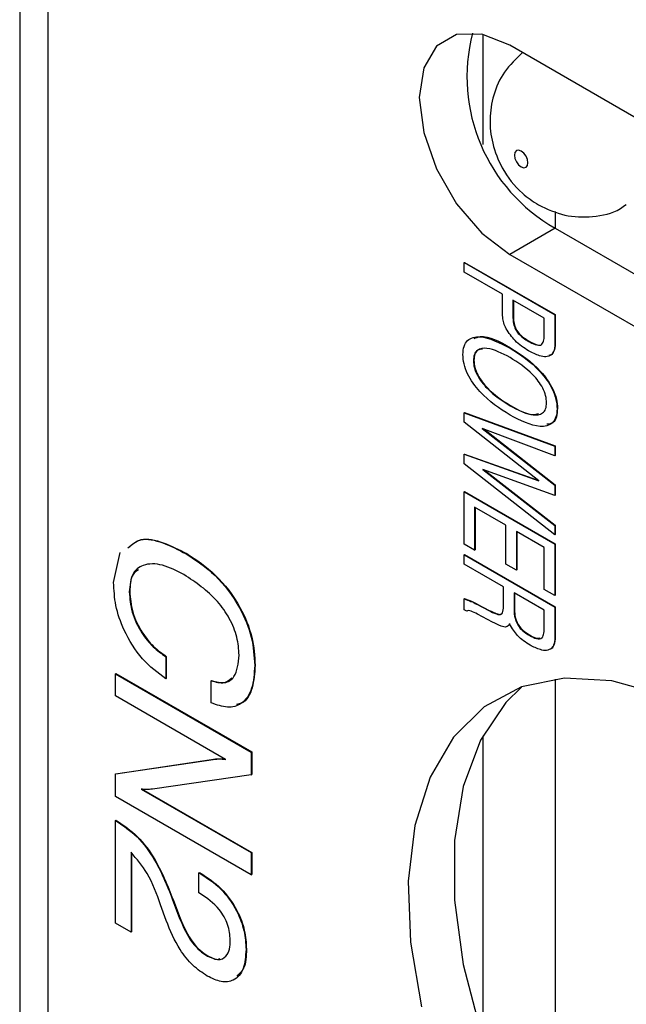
# Model space of a CAD drawing. Header units: millimetres. Extents: x 11 to 190, y 5 to 296.
# Tile 51 of 71: x 137.12 to 141.86, y 241.78 to 249.47. Entities that reach past the tile are written whole.
import ezdxf

# ---------------------------------------------------------------- set-up
doc = ezdxf.new("R2010")
doc.units = ezdxf.units.MM
doc.layers.add('標註文字', color=4, linetype='Continuous')

msp = doc.modelspace()

# ---------------------------------------------------------------- linework, layer by layer
for p, q in [((137.1205, 250.9326), (137.1205, 237.165)), ((137.3402, 250.8058), (137.3402, 237.2918)), ((140.7343, 249.3594), (140.7343, 248.4987)), ((144.8355, 247.0294), (140.9464, 249.2745)), ((141.3, 247.9774), (141.3, 247.8456)), ((141.3, 247.8456), (140.9464, 247.6415)), ((141.3, 247.8456), (145.1891, 245.6004)), ((140.9464, 247.6415), (144.8355, 245.3963)), ((141.3, 244.3229), (141.3, 240.3741)), ((141.3, 244.3229), (141.3, 240.3207)), ((140.7343, 243.8812), (140.7343, 241.5214))]:
    msp.add_line(p, q)
at = {"flags": 128}
for points in [[(140.9464, 249.2745), (140.7279, 249.3607), (140.5308, 249.3585), (140.3743, 249.2682), (140.2739, 249.0985), (140.2393, 248.8662), (140.2739, 248.5939), (140.3743, 248.3083), (140.5308, 248.0373), (140.7279, 247.8076), (140.9464, 247.6415)], [(141.0348, 248.3253), (141.0551, 248.3183), (141.0723, 248.3216), (141.0838, 248.3348), (141.0878, 248.3559), (141.0838, 248.3817), (141.0723, 248.4082), (141.0551, 248.4314), (141.0348, 248.4478), (141.0145, 248.4549), (140.9973, 248.4515), (140.9858, 248.4383), (140.9818, 248.4172), (140.9858, 248.3914), (140.9973, 248.3649), (141.0145, 248.3417), (141.0348, 248.3253)], [(142.5374, 244.008), (142.1341, 244.2012), (141.7424, 244.3095), (141.3735, 244.3299), (141.0382, 244.2618), (140.7459, 244.1071), (140.5052, 243.8702), (140.323, 243.558), (140.2045, 243.1795), (140.1531, 242.7456), (140.1702, 242.2687), (140.2555, 241.7625)], [(141.0361, 244.2611), (140.9137, 244.1409), (140.7163, 243.8468), (140.5815, 243.4839), (140.5131, 243.0627), (140.5131, 242.5953), (140.5815, 242.0951), (140.7163, 241.5765), (140.9137, 241.0545), (141.168, 240.544), (141.4719, 240.0598), (141.8165, 239.6158), (142.1921, 239.2247), (142.5878, 238.8978), (142.9922, 238.6445), (143.3937, 238.4721), (143.7808, 238.3855), (144.1422, 238.3873), (144.3923, 238.4474)]]:
    msp.add_lwpolyline(points, dxfattribs=at)
msp.add_arc((141.9724, 249.0283), 1.3606, 165.44812, 240.37925)
for points, knots in [([(141.046, 249.2171), (140.9953, 249.1695), (140.8953, 249.0758), (140.8134, 248.8896), (140.783, 248.6977), (140.805, 248.5016), (140.8852, 248.2986), (141.0132, 248.1318), (141.1264, 248.0564), (141.1694, 248.0277)], [0, 0, 0, 0, 0.147623, 0.291132, 0.426114, 0.561305, 0.709024, 0.889363, 1, 1, 1, 1]), ([(141.1694, 248.0277), (141.2367, 247.9963), (141.3706, 247.9338), (141.5941, 247.9297), (141.7645, 247.9625), (141.8387, 248.0197), (141.8533, 248.031)], [0, 0, 0, 0, 0.306779, 0.6102357, 0.9233644, 1, 1, 1, 1])]:
    msp.add_open_spline(points, degree=3, knots=knots)
at = {"layer": '標註文字'}
for p, q in [((140.5893, 247.5766), (140.5929, 247.5786)), ((140.5893, 247.5766), (141.2964, 247.1684)), ((140.5893, 247.5033), (140.5893, 247.5766)), ((140.5929, 247.5786), (141.3, 247.1704)), ((140.8885, 247.3306), (140.5893, 247.5033)), ((140.8885, 247.2131), (140.8885, 247.3306)), ((141.2148, 247.1422), (140.9701, 247.2835)), ((140.9701, 247.2835), (140.9701, 247.1536)), ((140.9736, 247.2814), (140.9736, 247.1557)), ((140.9701, 247.1536), (140.9736, 247.1557)), ((141.2148, 247.0066), (141.2148, 247.1422)), ((141.2964, 247.1684), (141.3, 247.1704)), ((141.2964, 247.1684), (141.2964, 246.9629)), ((141.3, 247.1704), (141.3, 246.965)), ((140.9474, 246.9092), (140.9509, 246.9113)), ((141.0932, 246.9612), (141.0967, 246.9632)), ((141.2964, 246.9629), (141.3, 246.965)), ((141.2732, 246.8582), (141.2509, 246.8506)), ((141.2697, 246.8562), (141.2732, 246.8582)), ((140.6618, 246.8117), (140.6654, 246.8138)), ((140.9474, 246.4591), (140.9509, 246.4611)), ((140.5893, 246.4041), (140.5929, 246.4061)), ((140.5893, 246.4041), (141.2964, 246.1425)), ((140.5893, 246.3308), (140.5893, 246.4041)), ((140.5929, 246.4061), (141.3, 246.1445)), ((141.3146, 246.4351), (141.3181, 246.4371)), ((141.1721, 245.8712), (140.5893, 246.3308)), ((141.2964, 246.0679), (140.731, 246.2819)), ((140.731, 246.2819), (141.2964, 245.8389)), ((140.7428, 246.2774), (141.3, 245.8409)), ((141.2964, 246.1425), (141.3, 246.1445)), ((141.2964, 246.1425), (141.2964, 246.0679)), ((141.3, 246.1445), (141.3, 246.0699)), ((140.5893, 246.0796), (140.5929, 246.0816)), ((140.5893, 246.0063), (140.5893, 246.0796)), ((140.5893, 246.0796), (141.1721, 245.8712)), ((140.5929, 246.0816), (141.1644, 245.8773)), ((141.2964, 246.0679), (141.3, 246.0699)), ((141.2964, 245.4515), (140.5893, 246.0063)), ((141.2964, 245.7589), (140.7348, 245.9611)), ((140.7348, 245.9611), (141.2964, 245.5227)), ((140.7462, 245.957), (141.3, 245.5247)), ((141.2964, 245.8389), (141.3, 245.8409)), ((141.2964, 245.8389), (141.2964, 245.7589)), ((141.3, 245.8409), (141.3, 245.7609)), ((140.5893, 245.7865), (140.5929, 245.7885)), ((140.5893, 245.7865), (141.2964, 245.3783)), ((140.5893, 245.3782), (140.5893, 245.7865)), ((140.5929, 245.7885), (141.3, 245.3803)), ((141.2964, 245.7589), (141.3, 245.7609)), ((140.9157, 245.5248), (140.6709, 245.6661)), ((140.6709, 245.6661), (140.6709, 245.3311)), ((140.6744, 245.664), (140.6744, 245.3331)), ((140.9157, 245.2214), (140.9157, 245.5248)), ((141.2964, 245.5227), (141.3, 245.5247)), ((141.2964, 245.5227), (141.2964, 245.4515)), ((141.3, 245.5247), (141.3, 245.4536)), ((141.2148, 245.3521), (140.9973, 245.4777)), ((140.9973, 245.4777), (140.9973, 245.1743)), ((141.0008, 245.4756), (141.0008, 245.1763)), ((141.2964, 245.4515), (141.3, 245.4536)), ((140.6709, 245.3311), (140.5893, 245.3782)), ((141.2964, 245.3783), (141.3, 245.3803)), ((141.2964, 245.3783), (141.2964, 244.9765)), ((141.3, 245.3803), (141.3, 244.9786)), ((137.8534, 245.0786), (137.9043, 245.3113)), ((138.4204, 245.3018), (138.424, 245.3038)), ((140.5893, 245.2944), (140.5929, 245.2965)), ((140.5893, 245.2944), (141.2964, 244.8862)), ((140.5893, 245.2212), (140.5893, 245.2944)), ((140.5929, 245.2965), (141.3, 244.8883)), ((140.6709, 245.3311), (140.6744, 245.3331)), ((141.2148, 245.0236), (141.2148, 245.3521)), ((140.8975, 245.0432), (140.5893, 245.2212)), ((140.9973, 245.1743), (140.9157, 245.2214)), ((140.9973, 245.1743), (141.0008, 245.1763)), ((137.9757, 245.0048), (137.9793, 245.0068)), ((140.8975, 244.9184), (140.8975, 245.0432)), ((140.9791, 244.9969), (140.9791, 244.8651)), ((141.2148, 244.8609), (140.9791, 244.9969)), ((140.9827, 244.9949), (140.9827, 244.8672)), ((141.2964, 244.9765), (141.2148, 245.0236)), ((141.2964, 244.9765), (141.3, 244.9786)), ((140.5893, 244.9503), (140.5929, 244.9523)), ((140.5893, 244.8652), (140.5893, 244.9503)), ((140.6855, 244.9095), (140.689, 244.9115)), ((140.6855, 244.9095), (140.6885, 244.9078)), ((140.6885, 244.9078), (140.692, 244.9098)), ((140.6885, 244.9078), (140.7822, 244.8585)), ((140.689, 244.9115), (140.692, 244.9098)), ((140.692, 244.9098), (140.7858, 244.8606)), ((140.6093, 244.8537), (140.5893, 244.8652)), ((140.6093, 244.8537), (140.6128, 244.8557)), ((140.8116, 244.7683), (140.6929, 244.8318)), ((140.7822, 244.8585), (140.7858, 244.8606)), ((140.9791, 244.8651), (140.9827, 244.8672)), ((141.2148, 244.729), (141.2148, 244.8609)), ((141.2964, 244.8862), (141.3, 244.8883)), ((141.2964, 244.8862), (141.2964, 244.6692)), ((141.3, 244.8883), (141.3, 244.6712)), ((140.9481, 244.7549), (140.9377, 244.7465)), ((141.2964, 244.6692), (141.3, 244.6712)), ((141.1019, 244.6635), (141.1055, 244.6656)), ((141.2718, 244.5632), (141.2753, 244.5652)), ((138.2613, 244.4986), (138.2648, 244.5007)), ((138.2613, 244.4986), (138.2613, 244.3259)), ((138.2648, 244.5007), (138.2648, 244.3279)), ((137.867, 244.3651), (137.8705, 244.3672)), ((137.867, 244.3651), (138.9276, 243.7528)), ((137.867, 244.1924), (137.867, 244.3651)), ((137.8705, 244.3672), (138.9312, 243.7548)), ((138.9548, 244.4302), (138.9584, 244.4323)), ((138.2613, 244.3259), (138.2648, 244.3279)), ((138.6149, 244.3102), (138.6184, 244.3123)), ((138.6149, 244.1375), (138.6149, 244.3102)), ((138.7266, 243.6961), (137.867, 244.1924)), ((138.9276, 243.7528), (138.9312, 243.7548)), ((138.9276, 243.7528), (138.9276, 243.5759)), ((138.9312, 243.7548), (138.9312, 243.5779)), ((137.867, 243.5824), (138.6482, 243.6984)), ((137.8705, 243.5845), (138.6518, 243.7005)), ((138.6482, 243.6984), (138.6518, 243.7005)), ((137.867, 243.5824), (137.8705, 243.5845)), ((137.867, 243.4072), (137.867, 243.5824)), ((138.9276, 243.5759), (138.1572, 243.4647)), ((138.9276, 243.5759), (138.9312, 243.5779)), ((138.068, 243.4639), (138.9276, 242.9677)), ((138.0715, 243.466), (138.9312, 242.9697)), ((138.9276, 242.7949), (137.867, 243.4072)), ((137.867, 243.2188), (137.8705, 243.2209)), ((137.867, 243.2188), (137.8752, 243.214)), ((137.867, 242.418), (137.867, 243.2188)), ((137.8705, 243.2209), (137.8788, 243.2161)), ((137.8752, 243.214), (137.8788, 243.2161)), ((137.9893, 242.9705), (137.9893, 242.3473)), ((137.9929, 242.9659), (137.9929, 242.3494)), ((138.9276, 242.9677), (138.9312, 242.9697)), ((138.9276, 242.9677), (138.9276, 242.7949)), ((138.9312, 242.9697), (138.9312, 242.797)), ((138.5197, 242.8106), (138.5232, 242.8126)), ((138.5197, 242.6536), (138.5197, 242.8106)), ((138.5197, 242.8106), (138.5373, 242.8004)), ((138.5232, 242.8126), (138.5408, 242.8025)), ((138.5373, 242.8004), (138.5408, 242.8025)), ((138.9276, 242.7949), (138.9312, 242.797)), ((138.5316, 242.6467), (138.5197, 242.6536)), ((138.2643, 242.4372), (138.2205, 242.5601)), ((138.3216, 242.5795), (138.3252, 242.5815)), ((138.3216, 242.5795), (138.369, 242.4542)), ((138.3252, 242.5815), (138.3726, 242.4563)), ((138.369, 242.4542), (138.3726, 242.4563)), ((137.9893, 242.3473), (137.867, 242.418)), ((137.9893, 242.3473), (137.9929, 242.3494)), ((138.8868, 242.2115), (138.8904, 242.2135)), ((138.5855, 242.1602), (138.5891, 242.1622))]:
    msp.add_line(p, q, dxfattribs=at)
for points, knots in [([(140.9167, 247.0608), (140.9099, 247.0757), (140.8963, 247.1055), (140.889, 247.1577), (140.8887, 247.1921), (140.8885, 247.2131)], [0, 0, 0, 0, 0.2794, 0.559308, 1, 1, 1, 1]), ([(140.9701, 247.1536), (140.9706, 247.1398), (140.9715, 247.1122), (140.9828, 247.0659), (141.0239, 247.0026), (141.0646, 246.9783), (141.0932, 246.9612)], [0, 0, 0, 0, 0.187699, 0.374615, 0.560449, 1, 1, 1, 1]), ([(140.9736, 247.1557), (140.9741, 247.1418), (140.9751, 247.1142), (140.9864, 247.0679), (141.0275, 247.0046), (141.0681, 246.9803), (141.0967, 246.9632)], [0, 0, 0, 0, 0.187699, 0.374615, 0.560449, 1, 1, 1, 1]), ([(141.0925, 246.8883), (141.0558, 246.9113), (140.9905, 246.9522), (140.9392, 247.0277), (140.9167, 247.0608)], [0, 0, 0, 0, 0.561285, 1, 1, 1, 1]), ([(140.5803, 246.859), (140.5818, 246.8814), (140.5849, 246.9261), (140.6236, 246.9874), (140.7442, 247.0137), (140.8661, 246.951), (140.9474, 246.9092)], [0, 0, 0, 0, 0.125478, 0.250837, 0.500202, 1, 1, 1, 1]), ([(140.6669, 246.9844), (140.6827, 246.9904), (140.7605, 247.0203), (140.8664, 246.9596), (140.9509, 246.9113)], [0, 0, 0, 0, 0.202081, 1, 1, 1, 1]), ([(141.0932, 246.9612), (141.1101, 246.9521), (141.1438, 246.934), (141.1909, 246.9271), (141.213, 246.9613), (141.2142, 246.9915), (141.2148, 247.0066)], [0, 0, 0, 0, 0.281437, 0.560114, 0.779146, 1, 1, 1, 1]), ([(140.9474, 246.836), (140.8858, 246.868), (140.7936, 246.9161), (140.6989, 246.9047), (140.6658, 246.8625), (140.6632, 246.8287), (140.6618, 246.8117)], [0, 0, 0, 0, 0.500218, 0.749617, 0.874756, 1, 1, 1, 1]), ([(140.7324, 246.9006), (140.7194, 246.8999), (140.6928, 246.8984), (140.6696, 246.8639), (140.6668, 246.8305), (140.6654, 246.8138)], [0, 0, 0, 0, 0.325509, 0.662613, 1, 1, 1, 1]), ([(140.9474, 246.9092), (141.0288, 246.8572), (141.1507, 246.7791), (141.2712, 246.6135), (141.3101, 246.5075), (141.3131, 246.4592), (141.3146, 246.4351)], [0, 0, 0, 0, 0.499822, 0.749158, 0.874497, 1, 1, 1, 1]), ([(140.9509, 246.9113), (141.0323, 246.8592), (141.1543, 246.7812), (141.2747, 246.6156), (141.3136, 246.5096), (141.3166, 246.4613), (141.3181, 246.4371)], [0, 0, 0, 0, 0.499822, 0.749158, 0.874497, 1, 1, 1, 1]), ([(141.0967, 246.9632), (141.1133, 246.9545), (141.1465, 246.9372), (141.1888, 246.9269), (141.1988, 246.9442), (141.2011, 246.9482)], [0, 0, 0, 0, 0.436815, 0.869345, 1, 1, 1, 1]), ([(141.2964, 246.9629), (141.2967, 246.9382), (141.2973, 246.8941), (141.2781, 246.8677), (141.2697, 246.8562)], [0, 0, 0, 0, 0.561536, 1, 1, 1, 1]), ([(141.3, 246.965), (141.3003, 246.9402), (141.3008, 246.8961), (141.2816, 246.8698), (141.2732, 246.8582)], [0, 0, 0, 0, 0.561536, 1, 1, 1, 1]), ([(140.9474, 246.3858), (140.8662, 246.4378), (140.7445, 246.5157), (140.6236, 246.6807), (140.5849, 246.7866), (140.5818, 246.8348), (140.5803, 246.859)], [0, 0, 0, 0, 0.499809, 0.749177, 0.874532, 1, 1, 1, 1]), ([(141.233, 246.482), (141.2317, 246.5005), (141.229, 246.5374), (141.196, 246.6179), (141.1013, 246.7386), (141.009, 246.797), (140.9474, 246.836)], [0, 0, 0, 0, 0.125243, 0.250408, 0.499778, 1, 1, 1, 1]), ([(141.2697, 246.8562), (141.2563, 246.8497), (141.2296, 246.8367), (141.167, 246.8498), (141.1207, 246.8737), (141.0925, 246.8883)], [0, 0, 0, 0, 0.2791107, 0.5594079, 1, 1, 1, 1]), ([(140.6618, 246.8117), (140.6632, 246.7933), (140.6658, 246.7565), (140.6991, 246.6761), (140.7939, 246.5562), (140.886, 246.498), (140.9474, 246.4591)], [0, 0, 0, 0, 0.125228, 0.250355, 0.499776, 1, 1, 1, 1]), ([(140.6654, 246.8138), (140.6667, 246.7953), (140.6693, 246.7585), (140.7027, 246.6781), (140.7975, 246.5583), (140.8895, 246.5), (140.9509, 246.4611)], [0, 0, 0, 0, 0.125228, 0.250355, 0.499776, 1, 1, 1, 1]), ([(140.9474, 246.4591), (141.0088, 246.427), (141.1009, 246.3789), (141.1958, 246.3892), (141.229, 246.4314), (141.2316, 246.4651), (141.233, 246.482)], [0, 0, 0, 0, 0.500228, 0.749622, 0.874773, 1, 1, 1, 1]), ([(140.9509, 246.4611), (141.0145, 246.4243), (141.0949, 246.3777), (141.1574, 246.3945), (141.1705, 246.398)], [0, 0, 0, 0, 0.790675, 1, 1, 1, 1]), ([(141.3146, 246.4351), (141.313, 246.4127), (141.31, 246.368), (141.2714, 246.3066), (141.1504, 246.2811), (141.0287, 246.3439), (140.9474, 246.3858)], [0, 0, 0, 0, 0.125487, 0.250816, 0.50017, 1, 1, 1, 1]), ([(141.3181, 246.4371), (141.3164, 246.415), (141.3131, 246.3709), (141.2865, 246.321), (141.2524, 246.3165), (141.2357, 246.3143)], [0, 0, 0, 0, 0.337682, 0.674937, 1, 1, 1, 1]), ([(137.9646, 245.3485), (137.9956, 245.3747), (138.0659, 245.4341), (138.2376, 245.3957), (138.3595, 245.3331), (138.4204, 245.3018)], [0, 0, 0, 0, 0.282894, 0.641001, 1, 1, 1, 1]), ([(137.9681, 245.3506), (137.9991, 245.3768), (138.0695, 245.4362), (138.2412, 245.3978), (138.363, 245.3352), (138.424, 245.3038)], [0, 0, 0, 0, 0.282894, 0.641001, 1, 1, 1, 1]), ([(138.4204, 245.3018), (138.4971, 245.2515), (138.65, 245.1511), (138.8365, 244.906), (138.9416, 244.6463), (138.9504, 244.5023), (138.9548, 244.4302)], [0, 0, 0, 0, 0.280556, 0.559671, 0.779513, 1, 1, 1, 1]), ([(138.424, 245.3038), (138.5006, 245.2535), (138.6535, 245.1531), (138.8401, 244.9081), (138.9451, 244.6483), (138.9539, 244.5044), (138.9584, 244.4323)], [0, 0, 0, 0, 0.280556, 0.559671, 0.779513, 1, 1, 1, 1]), ([(138.4026, 245.1394), (138.3459, 245.1685), (138.2327, 245.2266), (138.0882, 245.2277), (137.9898, 245.1518), (137.9804, 245.0538), (137.9757, 245.0048)], [0, 0, 0, 0, 0.2809408, 0.5606932, 0.7802819, 1, 1, 1, 1]), ([(138.0466, 245.1766), (138.0315, 245.1664), (137.9861, 245.1355), (137.982, 245.0584), (137.9793, 245.0068)], [0, 0, 0, 0, 0.3304479, 1, 1, 1, 1]), ([(138.8324, 244.5117), (138.8296, 244.5575), (138.824, 244.6491), (138.7618, 244.801), (138.6241, 244.9939), (138.4939, 245.0794), (138.4026, 245.1394)], [0, 0, 0, 0, 0.187134, 0.373791, 0.560851, 1, 1, 1, 1]), ([(138.2613, 244.3259), (138.1981, 244.3729), (138.0717, 244.4668), (137.934, 244.6878), (137.8626, 244.9008), (137.8564, 245.0193), (137.8534, 245.0786)], [0, 0, 0, 0, 0.279832, 0.558925, 0.779229, 1, 1, 1, 1]), ([(137.9757, 245.0048), (137.9797, 244.9527), (137.9875, 244.8487), (138.0631, 244.6906), (138.1604, 244.5699), (138.2276, 244.5224), (138.2613, 244.4986)], [0, 0, 0, 0, 0.279975, 0.559244, 0.779377, 1, 1, 1, 1]), ([(137.9793, 245.0068), (137.9832, 244.9547), (137.991, 244.8508), (138.0666, 244.6926), (138.1639, 244.5719), (138.2312, 244.5244), (138.2648, 244.5007)], [0, 0, 0, 0, 0.279975, 0.559244, 0.779377, 1, 1, 1, 1]), ([(140.5893, 244.9503), (140.6071, 244.9445), (140.6388, 244.9342), (140.6712, 244.917), (140.6855, 244.9095)], [0, 0, 0, 0, 0.559329, 1, 1, 1, 1]), ([(140.5929, 244.9523), (140.6106, 244.9466), (140.6423, 244.9362), (140.6747, 244.9191), (140.689, 244.9115)], [0, 0, 0, 0, 0.559329, 1, 1, 1, 1]), ([(140.7822, 244.8585), (140.8021, 244.8487), (140.8299, 244.8351), (140.8644, 244.8254), (140.8908, 244.8324), (140.8962, 244.8735), (140.8971, 244.9047), (140.8975, 244.9184)], [0, 0, 0, 0, 0.314598, 0.43814, 0.56034, 0.805648, 1, 1, 1, 1]), ([(140.6929, 244.8318), (140.6764, 244.8401), (140.6534, 244.8516), (140.624, 244.8604), (140.6142, 244.8559), (140.6093, 244.8537)], [0, 0, 0, 0, 0.561218, 0.781536, 1, 1, 1, 1]), ([(140.7858, 244.8606), (140.8054, 244.8513), (140.8327, 244.8384), (140.8641, 244.8274), (140.8725, 244.8307), (140.8749, 244.8317)], [0, 0, 0, 0, 0.646037, 0.899733, 1, 1, 1, 1]), ([(140.9791, 244.8651), (140.9797, 244.8436), (140.9807, 244.8011), (141.0233, 244.7114), (141.072, 244.6817), (141.1019, 244.6635)], [0, 0, 0, 0, 0.282331, 0.559503, 1, 1, 1, 1]), ([(140.9827, 244.8672), (140.9832, 244.8457), (140.9843, 244.8031), (141.0268, 244.7135), (141.0756, 244.6838), (141.1055, 244.6656)], [0, 0, 0, 0, 0.282331, 0.559503, 1, 1, 1, 1]), ([(140.9446, 244.7529), (140.9367, 244.7434), (140.9209, 244.7243), (140.8694, 244.739), (140.8335, 244.7572), (140.8116, 244.7683)], [0, 0, 0, 0, 0.27784, 0.557752, 1, 1, 1, 1]), ([(141.1035, 244.5893), (141.0693, 244.6106), (141.0085, 244.6484), (140.9641, 244.721), (140.9446, 244.7529)], [0, 0, 0, 0, 0.561695, 1, 1, 1, 1]), ([(141.1019, 244.6635), (141.1194, 244.654), (141.1541, 244.6351), (141.2004, 244.6381), (141.2134, 244.6826), (141.2144, 244.7135), (141.2148, 244.729)], [0, 0, 0, 0, 0.281657, 0.557945, 0.778341, 1, 1, 1, 1]), ([(141.2964, 244.6692), (141.2969, 244.6448), (141.2978, 244.6015), (141.2797, 244.5749), (141.2718, 244.5632)], [0, 0, 0, 0, 0.561828, 1, 1, 1, 1]), ([(141.3, 244.6712), (141.3005, 244.6469), (141.3014, 244.6035), (141.2833, 244.5769), (141.2753, 244.5652)], [0, 0, 0, 0, 0.561828, 1, 1, 1, 1]), ([(141.1055, 244.6656), (141.1237, 244.6545), (141.1514, 244.6376), (141.1731, 244.6439), (141.1805, 244.646)], [0, 0, 0, 0, 0.658549, 1, 1, 1, 1]), ([(141.2718, 244.5632), (141.2593, 244.5565), (141.2343, 244.543), (141.1749, 244.5527), (141.1306, 244.5754), (141.1035, 244.5893)], [0, 0, 0, 0, 0.279464, 0.559609, 1, 1, 1, 1]), ([(138.6149, 244.3102), (138.6504, 244.3011), (138.7213, 244.2829), (138.8167, 244.3432), (138.8265, 244.4478), (138.8324, 244.5117)], [0, 0, 0, 0, 0.28096, 0.561069, 1, 1, 1, 1]), ([(138.9548, 244.4302), (138.951, 244.3674), (138.9434, 244.242), (138.8633, 244.1267), (138.7455, 244.0912), (138.6584, 244.1221), (138.6149, 244.1375)], [0, 0, 0, 0, 0.280432, 0.559872, 0.779761, 1, 1, 1, 1]), ([(138.9584, 244.4323), (138.954, 244.3706), (138.9454, 244.2475), (138.8856, 244.1398), (138.8262, 244.1276), (138.8131, 244.1249)], [0, 0, 0, 0, 0.438797, 0.87604, 1, 1, 1, 1]), ([(138.6184, 244.3123), (138.655, 244.3016), (138.7188, 244.2831), (138.7597, 244.3182), (138.7771, 244.3331)], [0, 0, 0, 0, 0.572919, 1, 1, 1, 1]), ([(138.6482, 243.6984), (138.6624, 243.6994), (138.6877, 243.7011), (138.7147, 243.6976), (138.7266, 243.6961)], [0, 0, 0, 0, 0.559938, 1, 1, 1, 1]), ([(138.6518, 243.7005), (138.6659, 243.7014), (138.6912, 243.7031), (138.7183, 243.6997), (138.7302, 243.6982)], [0, 0, 0, 0, 0.559938, 1, 1, 1, 1]), ([(138.1572, 243.4647), (138.1412, 243.4628), (138.1125, 243.4593), (138.0816, 243.4625), (138.068, 243.4639)], [0, 0, 0, 0, 0.560054, 1, 1, 1, 1]), ([(137.8752, 243.214), (137.9305, 243.1774), (138.0407, 243.1041), (138.2078, 242.8734), (138.2784, 242.6911), (138.3216, 242.5795)], [0, 0, 0, 0, 0.28, 0.559238, 1, 1, 1, 1]), ([(137.8788, 243.2161), (137.934, 243.1794), (138.0443, 243.1061), (138.2113, 242.8754), (138.282, 242.6931), (138.3252, 242.5815)], [0, 0, 0, 0, 0.28, 0.559238, 1, 1, 1, 1]), ([(138.2205, 242.5601), (138.1904, 242.6449), (138.1367, 242.7957), (138.0342, 242.9173), (137.9893, 242.9705)], [0, 0, 0, 0, 0.562636, 1, 1, 1, 1]), ([(138.5373, 242.8004), (138.5888, 242.7664), (138.6914, 242.6986), (138.8139, 242.5297), (138.8788, 242.3557), (138.8841, 242.2596), (138.8868, 242.2115)], [0, 0, 0, 0, 0.280451, 0.559362, 0.779308, 1, 1, 1, 1]), ([(138.5408, 242.8025), (138.5923, 242.7685), (138.6949, 242.7007), (138.8175, 242.5317), (138.8823, 242.3578), (138.8877, 242.2617), (138.8904, 242.2135)], [0, 0, 0, 0, 0.280451, 0.559362, 0.779308, 1, 1, 1, 1]), ([(138.7644, 242.2858), (138.761, 242.3252), (138.7541, 242.404), (138.6664, 242.5548), (138.5827, 242.6118), (138.5316, 242.6467)], [0, 0, 0, 0, 0.280515, 0.560274, 1, 1, 1, 1]), ([(138.369, 242.4542), (138.398, 242.3868), (138.4384, 242.2926), (138.5249, 242.1999), (138.5653, 242.1734), (138.5855, 242.1602)], [0, 0, 0, 0, 0.558188, 0.779027, 1, 1, 1, 1]), ([(138.3726, 242.4563), (138.4015, 242.3888), (138.442, 242.2946), (138.5284, 242.2019), (138.5689, 242.1755), (138.5891, 242.1622)], [0, 0, 0, 0, 0.558188, 0.779027, 1, 1, 1, 1]), ([(138.5845, 242.0038), (138.5463, 242.0292), (138.47, 242.0801), (138.3482, 242.2324), (138.2961, 242.3595), (138.2643, 242.4372)], [0, 0, 0, 0, 0.280338, 0.560217, 1, 1, 1, 1]), ([(138.5855, 242.1602), (138.6139, 242.1472), (138.6705, 242.1214), (138.7314, 242.1508), (138.7608, 242.2113), (138.7632, 242.2609), (138.7644, 242.2858)], [0, 0, 0, 0, 0.2796323, 0.5584995, 0.7790239, 1, 1, 1, 1]), ([(138.8868, 242.2115), (138.8833, 242.1588), (138.8764, 242.0537), (138.8014, 241.9653), (138.696, 241.9496), (138.6217, 241.9857), (138.5845, 242.0038)], [0, 0, 0, 0, 0.2804405, 0.5596806, 0.7795919, 1, 1, 1, 1]), ([(138.8904, 242.2135), (138.8884, 242.1588), (138.885, 242.0662), (138.8352, 242.0211), (138.8148, 242.0027)], [0, 0, 0, 0, 0.590953, 1, 1, 1, 1]), ([(138.5891, 242.1622), (138.6189, 242.1458), (138.6551, 242.1258), (138.68, 242.1387), (138.6843, 242.141)], [0, 0, 0, 0, 0.8235053, 1, 1, 1, 1])]:
    msp.add_open_spline(points, degree=3, knots=knots, dxfattribs=at)

doc.saveas('drawing.dxf')
